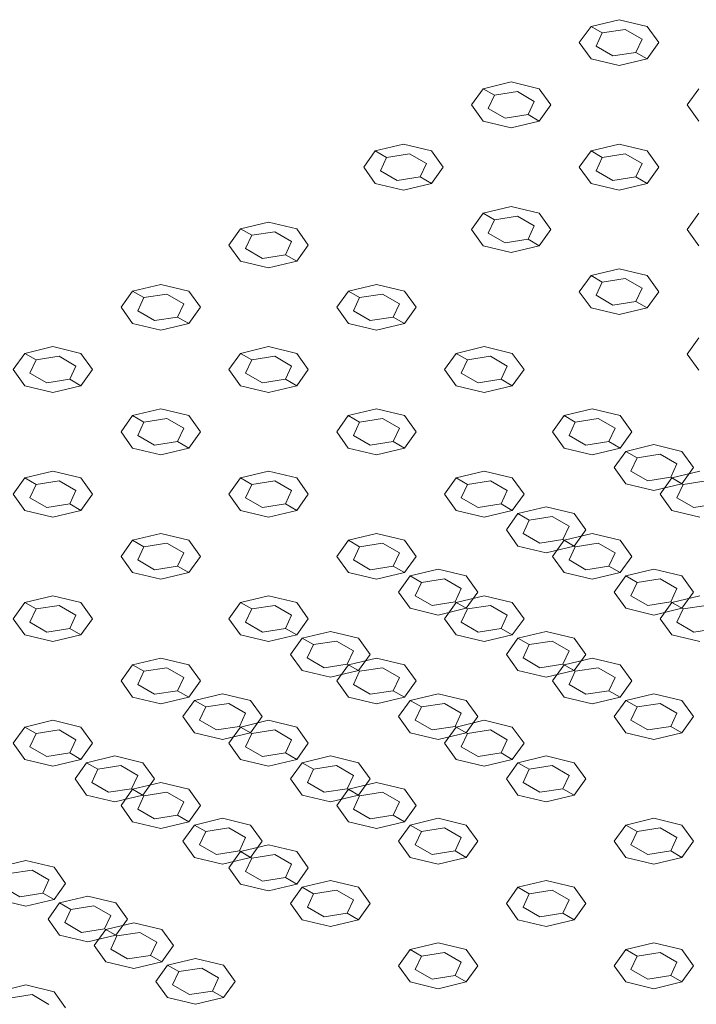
# Model space of a CAD drawing. Header units: millimetres. Extents: x 2 to 902, y -447 to 199.
# Tile 96 of 256: x 54.14 to 55.18, y 37.99 to 39.5. Entities that reach past the tile are written whole.
import ezdxf

# ---------------------------------------------------------------- set-up
doc = ezdxf.new("R2010")
doc.units = ezdxf.units.MM
doc.header["$MEASUREMENT"] = 0
doc.layers.add('IFC-Elemento construtivo genérico-Contorno', color=253, linetype='Continuous', lineweight=5)

msp = doc.modelspace()

# ---------------------------------------------------------------- linework, layer by layer
at = {"layer": 'IFC-Elemento construtivo genérico-Contorno', "color": 7, "lineweight": 5}
for p, q in [((55.019, 39.4937), (55.001, 39.4687)), ((55.019, 39.4937), (55.0623, 39.5041)), ((55.019, 39.4937), (55.0363, 39.4837)), ((55.0623, 39.5041), (55.1056, 39.4937)), ((55.1056, 39.4937), (55.1235, 39.4687)), ((55.0363, 39.4837), (55.0268, 39.4632)), ((55.0363, 39.4837), (55.0718, 39.4892)), ((55.0718, 39.4892), (55.0978, 39.4742)), ((55.001, 39.4687), (55.019, 39.4437)), ((55.0268, 39.4632), (55.0528, 39.4482)), ((55.0978, 39.4742), (55.0883, 39.4537)), ((55.1235, 39.4687), (55.1056, 39.4437)), ((55.0528, 39.4482), (55.0883, 39.4537)), ((55.0883, 39.4537), (55.1056, 39.4437)), ((55.019, 39.4437), (55.0623, 39.4334)), ((55.0623, 39.4334), (55.1056, 39.4437)), ((54.8527, 39.3977), (54.896, 39.4081)), ((54.896, 39.4081), (54.9393, 39.3977)), ((54.8527, 39.3977), (54.8348, 39.3727)), ((54.8527, 39.3977), (54.87, 39.3877)), ((54.87, 39.3877), (54.8605, 39.3672)), ((54.87, 39.3877), (54.9055, 39.3932)), ((54.9055, 39.3932), (54.9315, 39.3782)), ((54.9393, 39.3977), (54.9572, 39.3727)), ((55.1853, 39.3977), (55.1673, 39.3727)), ((54.8348, 39.3727), (54.8527, 39.3477)), ((54.9315, 39.3782), (54.922, 39.3577)), ((54.9572, 39.3727), (54.9393, 39.3477)), ((55.1673, 39.3727), (55.1853, 39.3477)), ((54.8605, 39.3672), (54.8865, 39.3522)), ((54.8865, 39.3522), (54.922, 39.3577)), ((54.922, 39.3577), (54.9393, 39.3477)), ((54.8527, 39.3477), (54.896, 39.3374)), ((54.896, 39.3374), (54.9393, 39.3477)), ((54.6864, 39.3017), (54.7297, 39.3121)), ((54.7297, 39.3121), (54.773, 39.3017)), ((55.019, 39.3017), (55.0623, 39.3121)), ((55.0623, 39.3121), (55.1056, 39.3017)), ((54.6864, 39.3017), (54.6685, 39.2767)), ((54.6864, 39.3017), (54.7037, 39.2917)), ((54.7037, 39.2917), (54.7392, 39.2972)), ((54.7392, 39.2972), (54.7652, 39.2822)), ((54.773, 39.3017), (54.791, 39.2767)), ((55.019, 39.3017), (55.001, 39.2767)), ((55.019, 39.3017), (55.0363, 39.2917)), ((55.0363, 39.2917), (55.0718, 39.2972)), ((55.0718, 39.2972), (55.0978, 39.2822)), ((55.1056, 39.3017), (55.1235, 39.2767)), ((54.7037, 39.2917), (54.6942, 39.2712)), ((54.7652, 39.2822), (54.7557, 39.2617)), ((55.0363, 39.2917), (55.0268, 39.2712)), ((55.0978, 39.2822), (55.0883, 39.2617)), ((54.6685, 39.2767), (54.6864, 39.2517)), ((54.6942, 39.2712), (54.7202, 39.2562)), ((54.791, 39.2767), (54.773, 39.2517)), ((55.001, 39.2767), (55.019, 39.2517)), ((55.0268, 39.2712), (55.0528, 39.2562)), ((55.1235, 39.2767), (55.1056, 39.2517)), ((54.6864, 39.2517), (54.7297, 39.2414)), ((54.7202, 39.2562), (54.7557, 39.2617)), ((54.7297, 39.2414), (54.773, 39.2517)), ((54.7557, 39.2617), (54.773, 39.2517)), ((55.019, 39.2517), (55.0623, 39.2414)), ((55.0528, 39.2562), (55.0883, 39.2617)), ((55.0623, 39.2414), (55.1056, 39.2517)), ((55.0883, 39.2617), (55.1056, 39.2517)), ((54.8527, 39.2057), (54.8348, 39.1807)), ((54.8527, 39.2057), (54.896, 39.2161)), ((54.8527, 39.2057), (54.87, 39.1957)), ((54.896, 39.2161), (54.9393, 39.2057)), ((54.9393, 39.2057), (54.9572, 39.1807)), ((55.1853, 39.2057), (55.1673, 39.1807)), ((54.4786, 39.1817), (54.5219, 39.1921)), ((54.5219, 39.1921), (54.5652, 39.1817)), ((54.87, 39.1957), (54.8605, 39.1752)), ((54.87, 39.1957), (54.9055, 39.2012)), ((54.9055, 39.2012), (54.9315, 39.1862)), ((54.4786, 39.1817), (54.4606, 39.1567)), ((54.4786, 39.1817), (54.4959, 39.1717)), ((54.4959, 39.1717), (54.5314, 39.1772)), ((54.5314, 39.1772), (54.5574, 39.1622)), ((54.5652, 39.1817), (54.5831, 39.1567)), ((54.8348, 39.1807), (54.8527, 39.1557)), ((54.8605, 39.1752), (54.8865, 39.1602)), ((54.9315, 39.1862), (54.922, 39.1657)), ((54.9572, 39.1807), (54.9393, 39.1557)), ((55.1673, 39.1807), (55.1853, 39.1557)), ((54.4959, 39.1717), (54.4864, 39.1512)), ((54.5574, 39.1622), (54.5479, 39.1417)), ((54.8865, 39.1602), (54.922, 39.1657)), ((54.922, 39.1657), (54.9393, 39.1557)), ((54.4606, 39.1567), (54.4786, 39.1317)), ((54.4864, 39.1512), (54.5124, 39.1362)), ((54.5831, 39.1567), (54.5652, 39.1317)), ((54.8527, 39.1557), (54.896, 39.1454)), ((54.896, 39.1454), (54.9393, 39.1557)), ((54.4786, 39.1317), (54.5219, 39.1214)), ((54.5124, 39.1362), (54.5479, 39.1417)), ((54.5219, 39.1214), (54.5652, 39.1317)), ((54.5479, 39.1417), (54.5652, 39.1317)), ((55.019, 39.1097), (55.0623, 39.1201)), ((55.0623, 39.1201), (55.1056, 39.1097)), ((55.019, 39.1097), (55.001, 39.0847)), ((55.019, 39.1097), (55.0363, 39.0997)), ((55.0363, 39.0997), (55.0268, 39.0792)), ((55.0363, 39.0997), (55.0718, 39.1052)), ((55.0718, 39.1052), (55.0978, 39.0902)), ((55.1056, 39.1097), (55.1235, 39.0847)), ((54.3123, 39.0857), (54.2944, 39.0607)), ((54.3123, 39.0857), (54.3556, 39.0961)), ((54.3123, 39.0857), (54.3296, 39.0757)), ((54.3556, 39.0961), (54.3989, 39.0857)), ((54.3989, 39.0857), (54.4168, 39.0607)), ((54.6449, 39.0857), (54.6269, 39.0607)), ((54.6449, 39.0857), (54.6882, 39.0961)), ((54.6449, 39.0857), (54.6622, 39.0757)), ((54.6882, 39.0961), (54.7315, 39.0857)), ((54.7315, 39.0857), (54.7494, 39.0607)), ((55.001, 39.0847), (55.019, 39.0597)), ((55.0978, 39.0902), (55.0883, 39.0697)), ((55.1235, 39.0847), (55.1056, 39.0597)), ((54.3296, 39.0757), (54.3201, 39.0552)), ((54.3296, 39.0757), (54.3651, 39.0812)), ((54.3651, 39.0812), (54.3911, 39.0662)), ((54.6622, 39.0757), (54.6527, 39.0552)), ((54.6622, 39.0757), (54.6977, 39.0812)), ((54.6977, 39.0812), (54.7236, 39.0662)), ((55.0268, 39.0792), (55.0528, 39.0642)), ((55.0528, 39.0642), (55.0883, 39.0697)), ((55.0883, 39.0697), (55.1056, 39.0597)), ((54.2944, 39.0607), (54.3123, 39.0357)), ((54.3201, 39.0552), (54.3461, 39.0402)), ((54.3911, 39.0662), (54.3816, 39.0457)), ((54.4168, 39.0607), (54.3989, 39.0357)), ((54.6269, 39.0607), (54.6449, 39.0357)), ((54.6527, 39.0552), (54.6787, 39.0402)), ((54.7236, 39.0662), (54.7141, 39.0457)), ((54.7494, 39.0607), (54.7315, 39.0357)), ((55.019, 39.0597), (55.0623, 39.0494)), ((55.0623, 39.0494), (55.1056, 39.0597)), ((54.3461, 39.0402), (54.3816, 39.0457)), ((54.3816, 39.0457), (54.3989, 39.0357)), ((54.6787, 39.0402), (54.7141, 39.0457)), ((54.7141, 39.0457), (54.7315, 39.0357)), ((54.3123, 39.0357), (54.3556, 39.0254)), ((54.3556, 39.0254), (54.3989, 39.0357)), ((54.6449, 39.0357), (54.6882, 39.0254)), ((54.6882, 39.0254), (54.7315, 39.0357)), ((55.1853, 39.0137), (55.1673, 38.9887)), ((54.146, 38.9897), (54.1893, 39.0001)), ((54.1893, 39.0001), (54.2326, 38.9897)), ((54.4786, 38.9897), (54.5219, 39.0001)), ((54.5219, 39.0001), (54.5652, 38.9897)), ((54.8111, 38.9897), (54.8544, 39.0001)), ((54.8544, 39.0001), (54.8977, 38.9897)), ((54.146, 38.9897), (54.1281, 38.9647)), ((54.146, 38.9897), (54.1633, 38.9797)), ((54.1633, 38.9797), (54.1538, 38.9592)), ((54.1633, 38.9797), (54.1988, 38.9852)), ((54.1988, 38.9852), (54.2248, 38.9702)), ((54.2326, 38.9897), (54.2506, 38.9647)), ((54.4786, 38.9897), (54.4606, 38.9647)), ((54.4786, 38.9897), (54.4959, 38.9797)), ((54.4959, 38.9797), (54.4864, 38.9592)), ((54.4959, 38.9797), (54.5314, 38.9852)), ((54.5314, 38.9852), (54.5574, 38.9702)), ((54.5652, 38.9897), (54.5831, 38.9647)), ((54.8111, 38.9897), (54.7932, 38.9647)), ((54.8111, 38.9897), (54.8285, 38.9797)), ((54.8285, 38.9797), (54.819, 38.9592)), ((54.8285, 38.9797), (54.8639, 38.9852)), ((54.8639, 38.9852), (54.8899, 38.9702)), ((54.8977, 38.9897), (54.9157, 38.9647)), ((55.1673, 38.9887), (55.1853, 38.9637)), ((54.1281, 38.9647), (54.146, 38.9397)), ((54.2248, 38.9702), (54.2153, 38.9497)), ((54.2506, 38.9647), (54.2326, 38.9397)), ((54.4606, 38.9647), (54.4786, 38.9397)), ((54.5574, 38.9702), (54.5479, 38.9497)), ((54.5831, 38.9647), (54.5652, 38.9397)), ((54.7932, 38.9647), (54.8111, 38.9397)), ((54.8899, 38.9702), (54.8804, 38.9497)), ((54.9157, 38.9647), (54.8977, 38.9397)), ((54.1538, 38.9592), (54.1798, 38.9442)), ((54.1798, 38.9442), (54.2153, 38.9497)), ((54.2153, 38.9497), (54.2326, 38.9397)), ((54.4864, 38.9592), (54.5124, 38.9442)), ((54.5124, 38.9442), (54.5479, 38.9497)), ((54.5479, 38.9497), (54.5652, 38.9397)), ((54.819, 38.9592), (54.8449, 38.9442)), ((54.8449, 38.9442), (54.8804, 38.9497)), ((54.8804, 38.9497), (54.8977, 38.9397)), ((54.146, 38.9397), (54.1893, 38.9294)), ((54.1893, 38.9294), (54.2326, 38.9397)), ((54.4786, 38.9397), (54.5219, 38.9294)), ((54.5219, 38.9294), (54.5652, 38.9397)), ((54.8111, 38.9397), (54.8544, 38.9294)), ((54.8544, 38.9294), (54.8977, 38.9397)), ((54.3123, 38.8937), (54.3556, 38.9041)), ((54.3556, 38.9041), (54.3989, 38.8937)), ((54.6448, 38.8937), (54.6882, 38.9041)), ((54.6882, 38.9041), (54.7315, 38.8937)), ((54.9774, 38.8937), (55.0207, 38.9041)), ((55.0207, 38.9041), (55.064, 38.8937)), ((54.3123, 38.8937), (54.2944, 38.8687)), ((54.3123, 38.8937), (54.3296, 38.8837)), ((54.3296, 38.8837), (54.3651, 38.8892)), ((54.3651, 38.8892), (54.3911, 38.8742)), ((54.3989, 38.8937), (54.4168, 38.8687)), ((54.6448, 38.8937), (54.6269, 38.8687)), ((54.6448, 38.8937), (54.6622, 38.8837)), ((54.6622, 38.8837), (54.6977, 38.8892)), ((54.6977, 38.8892), (54.7237, 38.8742)), ((54.7315, 38.8937), (54.7494, 38.8687)), ((54.9774, 38.8937), (54.9595, 38.8687)), ((54.9774, 38.8937), (54.9947, 38.8837)), ((54.9947, 38.8837), (55.0302, 38.8892)), ((55.0302, 38.8892), (55.0562, 38.8742)), ((55.064, 38.8937), (55.082, 38.8687)), ((54.3296, 38.8837), (54.3201, 38.8632)), ((54.3911, 38.8742), (54.3816, 38.8537)), ((54.6622, 38.8837), (54.6527, 38.8632)), ((54.7237, 38.8742), (54.7141, 38.8537)), ((54.9947, 38.8837), (54.9852, 38.8632)), ((55.0562, 38.8742), (55.0467, 38.8537)), ((54.2944, 38.8687), (54.3123, 38.8437)), ((54.3201, 38.8632), (54.3461, 38.8482)), ((54.4168, 38.8687), (54.3989, 38.8437)), ((54.6269, 38.8687), (54.6448, 38.8437)), ((54.6527, 38.8632), (54.6786, 38.8482)), ((54.7494, 38.8687), (54.7315, 38.8437)), ((54.9595, 38.8687), (54.9774, 38.8437)), ((54.9852, 38.8632), (55.0112, 38.8482)), ((55.082, 38.8687), (55.064, 38.8437)), ((54.3123, 38.8437), (54.3556, 38.8334)), ((54.3461, 38.8482), (54.3816, 38.8537)), ((54.3556, 38.8334), (54.3989, 38.8437)), ((54.3816, 38.8537), (54.3989, 38.8437)), ((54.6448, 38.8437), (54.6882, 38.8334)), ((54.6786, 38.8482), (54.7141, 38.8537)), ((54.6882, 38.8334), (54.7315, 38.8437)), ((54.7141, 38.8537), (54.7315, 38.8437)), ((54.9774, 38.8437), (55.0207, 38.8334)), ((55.0112, 38.8482), (55.0467, 38.8537)), ((55.0207, 38.8334), (55.064, 38.8437)), ((55.0467, 38.8537), (55.064, 38.8437)), ((55.0727, 38.8387), (55.116, 38.8491)), ((55.116, 38.8491), (55.1593, 38.8387)), ((55.0727, 38.8387), (55.0547, 38.8137)), ((55.0727, 38.8387), (55.09, 38.8287)), ((55.09, 38.8287), (55.0805, 38.8082)), ((55.09, 38.8287), (55.1255, 38.8342)), ((55.1255, 38.8342), (55.1515, 38.8192)), ((55.1593, 38.8387), (55.1772, 38.8137)), ((55.0547, 38.8137), (55.0727, 38.7887)), ((55.1515, 38.8192), (55.142, 38.7987)), ((55.1772, 38.8137), (55.1593, 38.7887)), ((54.146, 38.7977), (54.1281, 38.7727)), ((54.146, 38.7977), (54.1893, 38.8081)), ((54.146, 38.7977), (54.1634, 38.7877)), ((54.1893, 38.8081), (54.2326, 38.7977)), ((54.2326, 38.7977), (54.2506, 38.7727)), ((54.4786, 38.7977), (54.4606, 38.7727)), ((54.4786, 38.7977), (54.5219, 38.8081)), ((54.4786, 38.7977), (54.4959, 38.7877)), ((54.5219, 38.8081), (54.5652, 38.7977)), ((54.5652, 38.7977), (54.5831, 38.7727)), ((54.8111, 38.7977), (54.7932, 38.7727)), ((54.8111, 38.7977), (54.8544, 38.8081)), ((54.8111, 38.7977), (54.8284, 38.7877)), ((54.8544, 38.8081), (54.8977, 38.7977)), ((54.8977, 38.7977), (54.9157, 38.7727)), ((55.0805, 38.8082), (55.1065, 38.7932)), ((55.1065, 38.7932), (55.142, 38.7987)), ((55.1437, 38.7977), (55.1258, 38.7727)), ((55.142, 38.7987), (55.1593, 38.7887)), ((55.1437, 38.7977), (55.187, 38.8081)), ((55.1437, 38.7977), (55.161, 38.7877)), ((54.1634, 38.7877), (54.1538, 38.7672)), ((54.1634, 38.7877), (54.1988, 38.7932)), ((54.1988, 38.7932), (54.2248, 38.7782)), ((54.4959, 38.7877), (54.4864, 38.7672)), ((54.4959, 38.7877), (54.5314, 38.7932)), ((54.5314, 38.7932), (54.5574, 38.7782)), ((54.8284, 38.7877), (54.8189, 38.7672)), ((54.8284, 38.7877), (54.864, 38.7932)), ((54.864, 38.7932), (54.8899, 38.7782)), ((55.0727, 38.7887), (55.116, 38.7784)), ((55.116, 38.7784), (55.1593, 38.7887)), ((55.161, 38.7877), (55.1515, 38.7672)), ((55.161, 38.7877), (55.1965, 38.7932)), ((54.1281, 38.7727), (54.146, 38.7477)), ((54.1538, 38.7672), (54.1798, 38.7522)), ((54.2248, 38.7782), (54.2153, 38.7577)), ((54.2506, 38.7727), (54.2326, 38.7477)), ((54.4606, 38.7727), (54.4786, 38.7477)), ((54.4864, 38.7672), (54.5124, 38.7522)), ((54.5574, 38.7782), (54.5479, 38.7577)), ((54.5831, 38.7727), (54.5652, 38.7477)), ((54.7932, 38.7727), (54.8111, 38.7477)), ((54.8189, 38.7672), (54.8449, 38.7522)), ((54.8899, 38.7782), (54.8804, 38.7577)), ((54.9157, 38.7727), (54.8977, 38.7477)), ((55.1258, 38.7727), (55.1437, 38.7477)), ((55.1515, 38.7672), (55.1775, 38.7522)), ((54.1798, 38.7522), (54.2153, 38.7577)), ((54.2153, 38.7577), (54.2326, 38.7477)), ((54.5124, 38.7522), (54.5479, 38.7577)), ((54.5479, 38.7577), (54.5652, 38.7477)), ((54.8449, 38.7522), (54.8804, 38.7577)), ((54.8804, 38.7577), (54.8977, 38.7477)), ((54.9064, 38.7427), (54.9497, 38.7531)), ((54.9497, 38.7531), (54.993, 38.7427)), ((55.1775, 38.7522), (55.213, 38.7577)), ((54.146, 38.7477), (54.1893, 38.7374)), ((54.1893, 38.7374), (54.2326, 38.7477)), ((54.4786, 38.7477), (54.5219, 38.7374)), ((54.5219, 38.7374), (54.5652, 38.7477)), ((54.8111, 38.7477), (54.8544, 38.7374)), ((54.8544, 38.7374), (54.8977, 38.7477)), ((54.9064, 38.7427), (54.8885, 38.7177)), ((54.9064, 38.7427), (54.9237, 38.7327)), ((54.9237, 38.7327), (54.9592, 38.7382)), ((54.9592, 38.7382), (54.9852, 38.7232)), ((54.993, 38.7427), (55.0109, 38.7177)), ((55.1437, 38.7477), (55.187, 38.7374)), ((54.9237, 38.7327), (54.9142, 38.7122)), ((54.9852, 38.7232), (54.9757, 38.7027)), ((54.3123, 38.7017), (54.3556, 38.7121)), ((54.3556, 38.7121), (54.3989, 38.7017)), ((54.6449, 38.7017), (54.6882, 38.7121)), ((54.6882, 38.7121), (54.7315, 38.7017)), ((54.8885, 38.7177), (54.9064, 38.6927)), ((54.9142, 38.7122), (54.9402, 38.6972)), ((54.9774, 38.7017), (55.0207, 38.7121)), ((55.0109, 38.7177), (54.993, 38.6927)), ((55.0207, 38.7121), (55.064, 38.7017)), ((54.3123, 38.7017), (54.2944, 38.6767)), ((54.3123, 38.7017), (54.3296, 38.6917)), ((54.3296, 38.6917), (54.3201, 38.6712)), ((54.3296, 38.6917), (54.3651, 38.6972)), ((54.3651, 38.6972), (54.3911, 38.6822)), ((54.3989, 38.7017), (54.4168, 38.6767)), ((54.6449, 38.7017), (54.6269, 38.6767)), ((54.6449, 38.7017), (54.6622, 38.6917)), ((54.6622, 38.6917), (54.6527, 38.6712)), ((54.6622, 38.6917), (54.6977, 38.6972)), ((54.6977, 38.6972), (54.7236, 38.6822)), ((54.7315, 38.7017), (54.7494, 38.6767)), ((54.9064, 38.6927), (54.9497, 38.6824)), ((54.9402, 38.6972), (54.9757, 38.7027)), ((54.9497, 38.6824), (54.993, 38.6927)), ((54.9774, 38.7017), (54.9595, 38.6767)), ((54.9757, 38.7027), (54.993, 38.6927)), ((54.9774, 38.7017), (54.9947, 38.6917)), ((54.9947, 38.6917), (54.9852, 38.6712)), ((54.9947, 38.6917), (55.0302, 38.6972)), ((55.0302, 38.6972), (55.0562, 38.6822)), ((55.064, 38.7017), (55.082, 38.6767)), ((54.2944, 38.6767), (54.3123, 38.6517)), ((54.3911, 38.6822), (54.3816, 38.6617)), ((54.4168, 38.6767), (54.3989, 38.6517)), ((54.6269, 38.6767), (54.6449, 38.6517)), ((54.7236, 38.6822), (54.7141, 38.6617)), ((54.7494, 38.6767), (54.7315, 38.6517)), ((54.9595, 38.6767), (54.9774, 38.6517)), ((55.0562, 38.6822), (55.0467, 38.6617)), ((55.082, 38.6767), (55.064, 38.6517)), ((54.3201, 38.6712), (54.3461, 38.6562)), ((54.3461, 38.6562), (54.3816, 38.6617)), ((54.3816, 38.6617), (54.3989, 38.6517)), ((54.6527, 38.6712), (54.6787, 38.6562)), ((54.6787, 38.6562), (54.7141, 38.6617)), ((54.7141, 38.6617), (54.7315, 38.6517)), ((54.9852, 38.6712), (55.0112, 38.6562)), ((55.0112, 38.6562), (55.0467, 38.6617)), ((55.0467, 38.6617), (55.064, 38.6517)), ((54.3123, 38.6517), (54.3556, 38.6414)), ((54.3556, 38.6414), (54.3989, 38.6517)), ((54.6449, 38.6517), (54.6882, 38.6414)), ((54.6882, 38.6414), (54.7315, 38.6517)), ((54.7401, 38.6467), (54.7222, 38.6217)), ((54.7401, 38.6467), (54.7834, 38.6571)), ((54.7401, 38.6467), (54.7574, 38.6367)), ((54.7834, 38.6571), (54.8267, 38.6467)), ((54.8267, 38.6467), (54.8447, 38.6217)), ((54.9774, 38.6517), (55.0207, 38.6414)), ((55.0207, 38.6414), (55.064, 38.6517)), ((55.0727, 38.6467), (55.0547, 38.6217)), ((55.0727, 38.6467), (55.116, 38.6571)), ((55.0727, 38.6467), (55.09, 38.6367)), ((55.116, 38.6571), (55.1593, 38.6467)), ((55.1593, 38.6467), (55.1772, 38.6217)), ((54.7574, 38.6367), (54.7479, 38.6162)), ((54.7574, 38.6367), (54.7929, 38.6422)), ((54.7929, 38.6422), (54.8189, 38.6272)), ((55.09, 38.6367), (55.0805, 38.6162)), ((55.09, 38.6367), (55.1255, 38.6422)), ((55.1255, 38.6422), (55.1515, 38.6272)), ((54.146, 38.6057), (54.1893, 38.6161)), ((54.1893, 38.6161), (54.2326, 38.6057)), ((54.4786, 38.6057), (54.5219, 38.6161)), ((54.5219, 38.6161), (54.5652, 38.6057)), ((54.7222, 38.6217), (54.7401, 38.5967)), ((54.7479, 38.6162), (54.7739, 38.6012)), ((54.8189, 38.6272), (54.8094, 38.6067)), ((54.8111, 38.6057), (54.8544, 38.6161)), ((54.8447, 38.6217), (54.8267, 38.5967)), ((54.8544, 38.6161), (54.8977, 38.6057)), ((55.0547, 38.6217), (55.0727, 38.5967)), ((55.0805, 38.6162), (55.1065, 38.6012)), ((55.1515, 38.6272), (55.1419, 38.6067)), ((55.1437, 38.6057), (55.187, 38.6161)), ((55.1772, 38.6217), (55.1593, 38.5967)), ((54.146, 38.6057), (54.1281, 38.5807)), ((54.146, 38.6057), (54.1633, 38.5957)), ((54.1633, 38.5957), (54.1988, 38.6012)), ((54.1988, 38.6012), (54.2248, 38.5862)), ((54.2326, 38.6057), (54.2506, 38.5807)), ((54.4786, 38.6057), (54.4606, 38.5807)), ((54.4786, 38.6057), (54.4959, 38.5957)), ((54.4959, 38.5957), (54.5314, 38.6012)), ((54.5314, 38.6012), (54.5574, 38.5862)), ((54.5652, 38.6057), (54.5831, 38.5807)), ((54.7739, 38.6012), (54.8094, 38.6067)), ((54.8111, 38.6057), (54.7932, 38.5807)), ((54.8094, 38.6067), (54.8267, 38.5967)), ((54.8111, 38.6057), (54.8285, 38.5957)), ((54.8285, 38.5957), (54.8639, 38.6012)), ((54.8639, 38.6012), (54.8899, 38.5862)), ((54.8977, 38.6057), (54.9157, 38.5807)), ((55.1065, 38.6012), (55.1419, 38.6067)), ((55.1437, 38.6057), (55.1257, 38.5807)), ((55.1419, 38.6067), (55.1593, 38.5967)), ((55.1437, 38.6057), (55.161, 38.5957)), ((55.161, 38.5957), (55.1965, 38.6012)), ((54.1633, 38.5957), (54.1538, 38.5752)), ((54.2248, 38.5862), (54.2153, 38.5657)), ((54.4959, 38.5957), (54.4864, 38.5752)), ((54.5574, 38.5862), (54.5479, 38.5657)), ((54.7401, 38.5967), (54.7834, 38.5864)), ((54.7834, 38.5864), (54.8267, 38.5967)), ((54.8285, 38.5957), (54.8189, 38.5752)), ((54.8899, 38.5862), (54.8804, 38.5657)), ((55.0727, 38.5967), (55.116, 38.5864)), ((55.116, 38.5864), (55.1593, 38.5967)), ((55.161, 38.5957), (55.1515, 38.5752)), ((54.1281, 38.5807), (54.146, 38.5557)), ((54.1538, 38.5752), (54.1798, 38.5602)), ((54.2506, 38.5807), (54.2326, 38.5557)), ((54.4606, 38.5807), (54.4786, 38.5557)), ((54.4864, 38.5752), (54.5124, 38.5602)), ((54.5831, 38.5807), (54.5652, 38.5557)), ((54.7932, 38.5807), (54.8111, 38.5557)), ((54.8189, 38.5752), (54.8449, 38.5602)), ((54.9157, 38.5807), (54.8977, 38.5557)), ((55.1257, 38.5807), (55.1437, 38.5557)), ((55.1515, 38.5752), (55.1775, 38.5602)), ((54.146, 38.5557), (54.1893, 38.5454)), ((54.1798, 38.5602), (54.2153, 38.5657)), ((54.1893, 38.5454), (54.2326, 38.5557)), ((54.2153, 38.5657), (54.2326, 38.5557)), ((54.4786, 38.5557), (54.5219, 38.5454)), ((54.5124, 38.5602), (54.5479, 38.5657)), ((54.5219, 38.5454), (54.5652, 38.5557)), ((54.5479, 38.5657), (54.5652, 38.5557)), ((54.5738, 38.5507), (54.6171, 38.5611)), ((54.6171, 38.5611), (54.6605, 38.5507)), ((54.8111, 38.5557), (54.8544, 38.5454)), ((54.8449, 38.5602), (54.8804, 38.5657)), ((54.8544, 38.5454), (54.8977, 38.5557)), ((54.8804, 38.5657), (54.8977, 38.5557)), ((54.9064, 38.5507), (54.9497, 38.5611)), ((54.9497, 38.5611), (54.993, 38.5507)), ((55.1437, 38.5557), (55.187, 38.5454)), ((55.1775, 38.5602), (55.213, 38.5657)), ((54.5738, 38.5507), (54.5559, 38.5257)), ((54.5738, 38.5507), (54.5912, 38.5407)), ((54.5912, 38.5407), (54.5816, 38.5202)), ((54.5912, 38.5407), (54.6267, 38.5462)), ((54.6267, 38.5462), (54.6526, 38.5312)), ((54.6605, 38.5507), (54.6784, 38.5257)), ((54.9064, 38.5507), (54.8885, 38.5257)), ((54.9064, 38.5507), (54.9237, 38.5407)), ((54.9237, 38.5407), (54.9142, 38.5202)), ((54.9237, 38.5407), (54.9592, 38.5462)), ((54.9592, 38.5462), (54.9852, 38.5312)), ((54.993, 38.5507), (55.0109, 38.5257)), ((54.5559, 38.5257), (54.5738, 38.5007)), ((54.6526, 38.5312), (54.6431, 38.5107)), ((54.6784, 38.5257), (54.6605, 38.5007)), ((54.8885, 38.5257), (54.9064, 38.5007)), ((54.9852, 38.5312), (54.9757, 38.5107)), ((55.0109, 38.5257), (54.993, 38.5007)), ((54.3123, 38.5097), (54.2944, 38.4847)), ((54.3123, 38.5097), (54.3556, 38.5201)), ((54.3123, 38.5097), (54.3296, 38.4997)), ((54.3556, 38.5201), (54.3989, 38.5097)), ((54.3989, 38.5097), (54.4168, 38.4847)), ((54.5816, 38.5202), (54.6076, 38.5052)), ((54.6076, 38.5052), (54.6431, 38.5107)), ((54.6449, 38.5097), (54.6269, 38.4847)), ((54.6431, 38.5107), (54.6605, 38.5007)), ((54.6449, 38.5097), (54.6882, 38.5201)), ((54.6449, 38.5097), (54.6622, 38.4997)), ((54.6882, 38.5201), (54.7315, 38.5097)), ((54.7315, 38.5097), (54.7494, 38.4847)), ((54.9142, 38.5202), (54.9402, 38.5052)), ((54.9402, 38.5052), (54.9757, 38.5107)), ((54.9774, 38.5097), (54.9595, 38.4847)), ((54.9757, 38.5107), (54.993, 38.5007)), ((54.9774, 38.5097), (55.0207, 38.5201)), ((54.9774, 38.5097), (54.9947, 38.4997)), ((55.0207, 38.5201), (55.064, 38.5097)), ((55.064, 38.5097), (55.0819, 38.4847)), ((54.3296, 38.4997), (54.3201, 38.4792)), ((54.3296, 38.4997), (54.3651, 38.5052)), ((54.3651, 38.5052), (54.3911, 38.4902)), ((54.5738, 38.5007), (54.6171, 38.4904)), ((54.6171, 38.4904), (54.6605, 38.5007)), ((54.6622, 38.4997), (54.6527, 38.4792)), ((54.6622, 38.4997), (54.6977, 38.5052)), ((54.6977, 38.5052), (54.7236, 38.4902)), ((54.9064, 38.5007), (54.9497, 38.4904)), ((54.9497, 38.4904), (54.993, 38.5007)), ((54.9947, 38.4997), (54.9852, 38.4792)), ((54.9947, 38.4997), (55.0302, 38.5052)), ((55.0302, 38.5052), (55.0562, 38.4902)), ((54.2944, 38.4847), (54.3123, 38.4597)), ((54.3201, 38.4792), (54.3461, 38.4642)), ((54.3911, 38.4902), (54.3816, 38.4697)), ((54.4168, 38.4847), (54.3989, 38.4597)), ((54.6269, 38.4847), (54.6449, 38.4597)), ((54.6527, 38.4792), (54.6786, 38.4642)), ((54.7236, 38.4902), (54.7141, 38.4697)), ((54.7494, 38.4847), (54.7315, 38.4597)), ((54.9595, 38.4847), (54.9774, 38.4597)), ((54.9852, 38.4792), (55.0112, 38.4642)), ((55.0562, 38.4902), (55.0467, 38.4697)), ((55.0819, 38.4847), (55.064, 38.4597)), ((54.3461, 38.4642), (54.3816, 38.4697)), ((54.3816, 38.4697), (54.3989, 38.4597)), ((54.4076, 38.4547), (54.4509, 38.4651)), ((54.4509, 38.4651), (54.4942, 38.4547)), ((54.6786, 38.4642), (54.7141, 38.4697)), ((54.7141, 38.4697), (54.7315, 38.4597)), ((54.7401, 38.4547), (54.7834, 38.4651)), ((54.7834, 38.4651), (54.8267, 38.4547)), ((55.0112, 38.4642), (55.0467, 38.4697)), ((55.0467, 38.4697), (55.064, 38.4597)), ((55.0727, 38.4547), (55.116, 38.4651)), ((55.116, 38.4651), (55.1593, 38.4547)), ((54.3123, 38.4597), (54.3556, 38.4494)), ((54.3556, 38.4494), (54.3989, 38.4597)), ((54.4076, 38.4547), (54.3896, 38.4297)), ((54.4076, 38.4547), (54.4249, 38.4447)), ((54.4249, 38.4447), (54.4604, 38.4502)), ((54.4604, 38.4502), (54.4864, 38.4352)), ((54.4942, 38.4547), (54.5121, 38.4297)), ((54.6449, 38.4597), (54.6882, 38.4494)), ((54.6882, 38.4494), (54.7315, 38.4597)), ((54.7401, 38.4547), (54.7222, 38.4297)), ((54.7401, 38.4547), (54.7574, 38.4447)), ((54.7574, 38.4447), (54.7929, 38.4502)), ((54.7929, 38.4502), (54.8189, 38.4352)), ((54.8267, 38.4547), (54.8447, 38.4297)), ((54.9774, 38.4597), (55.0207, 38.4494)), ((55.0207, 38.4494), (55.064, 38.4597)), ((55.0727, 38.4547), (55.0547, 38.4297)), ((55.0727, 38.4547), (55.09, 38.4447)), ((55.09, 38.4447), (55.1255, 38.4502)), ((55.1255, 38.4502), (55.1515, 38.4352)), ((55.1593, 38.4547), (55.1772, 38.4297)), ((54.4249, 38.4447), (54.4154, 38.4242)), ((54.4864, 38.4352), (54.4768, 38.4147)), ((54.7574, 38.4447), (54.7479, 38.4242)), ((54.8189, 38.4352), (54.8094, 38.4147)), ((55.09, 38.4447), (55.0805, 38.4242)), ((55.1515, 38.4352), (55.142, 38.4147)), ((54.146, 38.4137), (54.1893, 38.4241)), ((54.1893, 38.4241), (54.2326, 38.4137)), ((54.3896, 38.4297), (54.4076, 38.4047)), ((54.4154, 38.4242), (54.4414, 38.4092)), ((54.4786, 38.4137), (54.5219, 38.4241)), ((54.5121, 38.4297), (54.4942, 38.4047)), ((54.5219, 38.4241), (54.5652, 38.4137)), ((54.7222, 38.4297), (54.7401, 38.4047)), ((54.7479, 38.4242), (54.7739, 38.4092)), ((54.8111, 38.4137), (54.8544, 38.4241)), ((54.8447, 38.4297), (54.8267, 38.4047)), ((54.8544, 38.4241), (54.8977, 38.4137)), ((55.0547, 38.4297), (55.0727, 38.4047)), ((55.0805, 38.4242), (55.1065, 38.4092)), ((55.1772, 38.4297), (55.1593, 38.4047)), ((54.146, 38.4137), (54.1281, 38.3887)), ((54.146, 38.4137), (54.1634, 38.4037)), ((54.1634, 38.4037), (54.1538, 38.3832)), ((54.1634, 38.4037), (54.1988, 38.4092)), ((54.1988, 38.4092), (54.2248, 38.3942)), ((54.2326, 38.4137), (54.2506, 38.3887)), ((54.4076, 38.4047), (54.4509, 38.3944)), ((54.4414, 38.4092), (54.4768, 38.4147)), ((54.4509, 38.3944), (54.4942, 38.4047)), ((54.4786, 38.4137), (54.4606, 38.3887)), ((54.4768, 38.4147), (54.4942, 38.4047)), ((54.4786, 38.4137), (54.4959, 38.4037)), ((54.4959, 38.4037), (54.4864, 38.3832)), ((54.4959, 38.4037), (54.5314, 38.4092)), ((54.5314, 38.4092), (54.5574, 38.3942)), ((54.5652, 38.4137), (54.5831, 38.3887)), ((54.7401, 38.4047), (54.7834, 38.3944)), ((54.7739, 38.4092), (54.8094, 38.4147)), ((54.7834, 38.3944), (54.8267, 38.4047)), ((54.8111, 38.4137), (54.7932, 38.3887)), ((54.8094, 38.4147), (54.8267, 38.4047)), ((54.8111, 38.4137), (54.8285, 38.4037)), ((54.8285, 38.4037), (54.8189, 38.3832)), ((54.8285, 38.4037), (54.8639, 38.4092)), ((54.8639, 38.4092), (54.8899, 38.3942)), ((54.8977, 38.4137), (54.9157, 38.3887)), ((55.0727, 38.4047), (55.116, 38.3944)), ((55.1065, 38.4092), (55.142, 38.4147)), ((55.116, 38.3944), (55.1593, 38.4047)), ((55.142, 38.4147), (55.1593, 38.4047)), ((54.1281, 38.3887), (54.146, 38.3637)), ((54.2248, 38.3942), (54.2153, 38.3737)), ((54.2506, 38.3887), (54.2326, 38.3637)), ((54.4606, 38.3887), (54.4786, 38.3637)), ((54.5574, 38.3942), (54.5479, 38.3737)), ((54.5831, 38.3887), (54.5652, 38.3637)), ((54.7932, 38.3887), (54.8111, 38.3637)), ((54.8899, 38.3942), (54.8804, 38.3737)), ((54.9157, 38.3887), (54.8977, 38.3637)), ((54.1538, 38.3832), (54.1798, 38.3682)), ((54.1798, 38.3682), (54.2153, 38.3737)), ((54.2153, 38.3737), (54.2326, 38.3637)), ((54.4864, 38.3832), (54.5124, 38.3682)), ((54.5124, 38.3682), (54.5479, 38.3737)), ((54.5479, 38.3737), (54.5652, 38.3637)), ((54.8189, 38.3832), (54.8449, 38.3682)), ((54.8449, 38.3682), (54.8804, 38.3737)), ((54.8804, 38.3737), (54.8977, 38.3637)), ((54.146, 38.3637), (54.1893, 38.3534)), ((54.1893, 38.3534), (54.2326, 38.3637)), ((54.2413, 38.3587), (54.2234, 38.3337)), ((54.2413, 38.3587), (54.2846, 38.3691)), ((54.2413, 38.3587), (54.2586, 38.3487)), ((54.2846, 38.3691), (54.3279, 38.3587)), ((54.3279, 38.3587), (54.3458, 38.3337)), ((54.4786, 38.3637), (54.5219, 38.3534)), ((54.5219, 38.3534), (54.5652, 38.3637)), ((54.5738, 38.3587), (54.5559, 38.3337)), ((54.5738, 38.3587), (54.6171, 38.3691)), ((54.5738, 38.3587), (54.5912, 38.3487)), ((54.6171, 38.3691), (54.6604, 38.3587)), ((54.6604, 38.3587), (54.6784, 38.3337)), ((54.8111, 38.3637), (54.8544, 38.3534)), ((54.8544, 38.3534), (54.8977, 38.3637)), ((54.9064, 38.3587), (54.8885, 38.3337)), ((54.9064, 38.3587), (54.9497, 38.3691)), ((54.9064, 38.3587), (54.9237, 38.3487)), ((54.9497, 38.3691), (54.993, 38.3587)), ((54.993, 38.3587), (55.0109, 38.3337)), ((54.2586, 38.3487), (54.2491, 38.3282)), ((54.2586, 38.3487), (54.2941, 38.3542)), ((54.2941, 38.3542), (54.3201, 38.3392)), ((54.5912, 38.3487), (54.5817, 38.3282)), ((54.5912, 38.3487), (54.6266, 38.3542)), ((54.6266, 38.3542), (54.6526, 38.3392)), ((54.9237, 38.3487), (54.9142, 38.3282)), ((54.9237, 38.3487), (54.9592, 38.3542)), ((54.9592, 38.3542), (54.9852, 38.3392)), ((54.2234, 38.3337), (54.2413, 38.3087)), ((54.2491, 38.3282), (54.2751, 38.3132)), ((54.3201, 38.3392), (54.3106, 38.3187)), ((54.3123, 38.3177), (54.3556, 38.3281)), ((54.3458, 38.3337), (54.3279, 38.3087)), ((54.3556, 38.3281), (54.3989, 38.3177)), ((54.5559, 38.3337), (54.5738, 38.3087)), ((54.5817, 38.3282), (54.6076, 38.3132)), ((54.6526, 38.3392), (54.6431, 38.3187)), ((54.6449, 38.3177), (54.6882, 38.3281)), ((54.6784, 38.3337), (54.6604, 38.3087)), ((54.6882, 38.3281), (54.7315, 38.3177)), ((54.8885, 38.3337), (54.9064, 38.3087)), ((54.9142, 38.3282), (54.9402, 38.3132)), ((54.9852, 38.3392), (54.9757, 38.3187)), ((55.0109, 38.3337), (54.993, 38.3087)), ((54.2751, 38.3132), (54.3106, 38.3187)), ((54.3123, 38.3177), (54.2944, 38.2927)), ((54.3106, 38.3187), (54.3279, 38.3087)), ((54.3123, 38.3177), (54.3296, 38.3077)), ((54.3296, 38.3077), (54.3651, 38.3132)), ((54.3651, 38.3132), (54.3911, 38.2982)), ((54.3989, 38.3177), (54.4168, 38.2927)), ((54.6076, 38.3132), (54.6431, 38.3187)), ((54.6449, 38.3177), (54.6269, 38.2927)), ((54.6431, 38.3187), (54.6604, 38.3087)), ((54.6449, 38.3177), (54.6622, 38.3077)), ((54.6622, 38.3077), (54.6977, 38.3132)), ((54.6977, 38.3132), (54.7236, 38.2982)), ((54.7315, 38.3177), (54.7494, 38.2927)), ((54.9402, 38.3132), (54.9757, 38.3187)), ((54.9757, 38.3187), (54.993, 38.3087)), ((54.2413, 38.3087), (54.2846, 38.2984)), ((54.2846, 38.2984), (54.3279, 38.3087)), ((54.3296, 38.3077), (54.3201, 38.2872)), ((54.3911, 38.2982), (54.3816, 38.2777)), ((54.5738, 38.3087), (54.6171, 38.2984)), ((54.6171, 38.2984), (54.6604, 38.3087)), ((54.6622, 38.3077), (54.6527, 38.2872)), ((54.7236, 38.2982), (54.7141, 38.2777)), ((54.9064, 38.3087), (54.9497, 38.2984)), ((54.9497, 38.2984), (54.993, 38.3087)), ((54.2944, 38.2927), (54.3123, 38.2677)), ((54.3201, 38.2872), (54.3461, 38.2722)), ((54.4168, 38.2927), (54.3989, 38.2677)), ((54.6269, 38.2927), (54.6449, 38.2677)), ((54.6527, 38.2872), (54.6786, 38.2722)), ((54.7494, 38.2927), (54.7315, 38.2677)), ((54.3123, 38.2677), (54.3556, 38.2574)), ((54.3461, 38.2722), (54.3816, 38.2777)), ((54.3556, 38.2574), (54.3989, 38.2677)), ((54.3816, 38.2777), (54.3989, 38.2677)), ((54.4076, 38.2627), (54.4509, 38.2731)), ((54.4509, 38.2731), (54.4942, 38.2627)), ((54.6449, 38.2677), (54.6882, 38.2574)), ((54.6786, 38.2722), (54.7141, 38.2777)), ((54.6882, 38.2574), (54.7315, 38.2677)), ((54.7141, 38.2777), (54.7315, 38.2677)), ((54.7401, 38.2627), (54.7834, 38.2731)), ((54.7834, 38.2731), (54.8267, 38.2627)), ((55.0727, 38.2627), (55.116, 38.2731)), ((55.116, 38.2731), (55.1593, 38.2627)), ((54.4076, 38.2627), (54.3896, 38.2377)), ((54.4076, 38.2627), (54.4249, 38.2527)), ((54.4249, 38.2527), (54.4154, 38.2322)), ((54.4249, 38.2527), (54.4604, 38.2582)), ((54.4604, 38.2582), (54.4864, 38.2432)), ((54.4942, 38.2627), (54.5121, 38.2377)), ((54.7401, 38.2627), (54.7222, 38.2377)), ((54.7401, 38.2627), (54.7574, 38.2527)), ((54.7574, 38.2527), (54.7479, 38.2322)), ((54.7574, 38.2527), (54.7929, 38.2582)), ((54.7929, 38.2582), (54.8189, 38.2432)), ((54.8267, 38.2627), (54.8447, 38.2377)), ((55.0727, 38.2627), (55.0547, 38.2377)), ((55.0727, 38.2627), (55.09, 38.2527)), ((55.09, 38.2527), (55.0805, 38.2322)), ((55.09, 38.2527), (55.1255, 38.2582)), ((55.1255, 38.2582), (55.1515, 38.2432)), ((55.1593, 38.2627), (55.1772, 38.2377)), ((54.3896, 38.2377), (54.4076, 38.2127)), ((54.4864, 38.2432), (54.4768, 38.2227)), ((54.5121, 38.2377), (54.4942, 38.2127)), ((54.7222, 38.2377), (54.7401, 38.2127)), ((54.8189, 38.2432), (54.8094, 38.2227)), ((54.8447, 38.2377), (54.8267, 38.2127)), ((55.0547, 38.2377), (55.0727, 38.2127)), ((55.1515, 38.2432), (55.142, 38.2227)), ((55.1772, 38.2377), (55.1593, 38.2127)), ((54.4154, 38.2322), (54.4414, 38.2172)), ((54.4414, 38.2172), (54.4768, 38.2227)), ((54.4786, 38.2217), (54.4606, 38.1967)), ((54.4768, 38.2227), (54.4942, 38.2127)), ((54.4786, 38.2217), (54.5219, 38.2321)), ((54.4786, 38.2217), (54.4959, 38.2117)), ((54.5219, 38.2321), (54.5652, 38.2217)), ((54.5652, 38.2217), (54.5831, 38.1967)), ((54.7479, 38.2322), (54.7739, 38.2172)), ((54.7739, 38.2172), (54.8094, 38.2227)), ((54.8094, 38.2227), (54.8267, 38.2127)), ((55.0805, 38.2322), (55.1065, 38.2172)), ((55.1065, 38.2172), (55.142, 38.2227)), ((55.142, 38.2227), (55.1593, 38.2127)), ((54.1045, 38.1977), (54.1478, 38.2081)), ((54.1478, 38.2081), (54.1911, 38.1977)), ((54.4076, 38.2127), (54.4509, 38.2024)), ((54.4509, 38.2024), (54.4942, 38.2127)), ((54.4959, 38.2117), (54.4864, 38.1912)), ((54.4959, 38.2117), (54.5314, 38.2172)), ((54.5314, 38.2172), (54.5574, 38.2022)), ((54.7401, 38.2127), (54.7834, 38.2024)), ((54.7834, 38.2024), (54.8267, 38.2127)), ((55.0727, 38.2127), (55.116, 38.2024)), ((55.116, 38.2024), (55.1593, 38.2127)), ((54.1218, 38.1877), (54.1573, 38.1932)), ((54.1573, 38.1932), (54.1832, 38.1782)), ((54.1911, 38.1977), (54.209, 38.1727)), ((54.4606, 38.1967), (54.4786, 38.1717)), ((54.4864, 38.1912), (54.5124, 38.1762)), ((54.5574, 38.2022), (54.5479, 38.1817)), ((54.5831, 38.1967), (54.5652, 38.1717)), ((54.1832, 38.1782), (54.1737, 38.1577)), ((54.209, 38.1727), (54.1911, 38.1477)), ((54.5124, 38.1762), (54.5479, 38.1817)), ((54.5479, 38.1817), (54.5652, 38.1717)), ((54.5738, 38.1667), (54.6171, 38.1771)), ((54.6171, 38.1771), (54.6604, 38.1667)), ((54.9064, 38.1667), (54.9497, 38.1771)), ((54.9497, 38.1771), (54.993, 38.1667)), ((54.1123, 38.1672), (54.1383, 38.1522)), ((54.1383, 38.1522), (54.1737, 38.1577)), ((54.1737, 38.1577), (54.1911, 38.1477)), ((54.4786, 38.1717), (54.5219, 38.1614)), ((54.5219, 38.1614), (54.5652, 38.1717)), ((54.5738, 38.1667), (54.5559, 38.1417)), ((54.5738, 38.1667), (54.5912, 38.1567)), ((54.5912, 38.1567), (54.6267, 38.1622)), ((54.6267, 38.1622), (54.6526, 38.1472)), ((54.6604, 38.1667), (54.6784, 38.1417)), ((54.9064, 38.1667), (54.8885, 38.1417)), ((54.9064, 38.1667), (54.9237, 38.1567)), ((54.9237, 38.1567), (54.9592, 38.1622)), ((54.9592, 38.1622), (54.9852, 38.1472)), ((54.993, 38.1667), (55.0109, 38.1417)), ((54.1045, 38.1477), (54.1478, 38.1374)), ((54.1478, 38.1374), (54.1911, 38.1477)), ((54.1997, 38.1427), (54.1818, 38.1177)), ((54.1997, 38.1427), (54.243, 38.1531)), ((54.1997, 38.1427), (54.217, 38.1327)), ((54.243, 38.1531), (54.2863, 38.1427)), ((54.2863, 38.1427), (54.3043, 38.1177)), ((54.5912, 38.1567), (54.5817, 38.1362)), ((54.6526, 38.1472), (54.6431, 38.1267)), ((54.9237, 38.1567), (54.9142, 38.1362)), ((54.9852, 38.1472), (54.9757, 38.1267)), ((54.217, 38.1327), (54.2075, 38.1122)), ((54.217, 38.1327), (54.2525, 38.1382)), ((54.2525, 38.1382), (54.2785, 38.1232)), ((54.5559, 38.1417), (54.5738, 38.1167)), ((54.5817, 38.1362), (54.6076, 38.1212)), ((54.6784, 38.1417), (54.6604, 38.1167)), ((54.8885, 38.1417), (54.9064, 38.1167)), ((54.9142, 38.1362), (54.9402, 38.1212)), ((55.0109, 38.1417), (54.993, 38.1167)), ((54.1818, 38.1177), (54.1997, 38.0927)), ((54.2075, 38.1122), (54.2335, 38.0972)), ((54.2785, 38.1232), (54.269, 38.1027)), ((54.2707, 38.1017), (54.314, 38.1121)), ((54.3043, 38.1177), (54.2863, 38.0927)), ((54.314, 38.1121), (54.3573, 38.1017)), ((54.5738, 38.1167), (54.6172, 38.1064)), ((54.6076, 38.1212), (54.6431, 38.1267)), ((54.6172, 38.1064), (54.6604, 38.1167)), ((54.6431, 38.1267), (54.6604, 38.1167)), ((54.9064, 38.1167), (54.9497, 38.1064)), ((54.9402, 38.1212), (54.9757, 38.1267)), ((54.9497, 38.1064), (54.993, 38.1167)), ((54.9757, 38.1267), (54.993, 38.1167)), ((54.2335, 38.0972), (54.269, 38.1027)), ((54.2707, 38.1017), (54.2528, 38.0767)), ((54.269, 38.1027), (54.2863, 38.0927)), ((54.2707, 38.1017), (54.2881, 38.0917)), ((54.2881, 38.0917), (54.3235, 38.0972)), ((54.3235, 38.0972), (54.3495, 38.0822)), ((54.3573, 38.1017), (54.3753, 38.0767)), ((54.1997, 38.0927), (54.243, 38.0824)), ((54.243, 38.0824), (54.2863, 38.0927)), ((54.2881, 38.0917), (54.2786, 38.0712)), ((54.3495, 38.0822), (54.34, 38.0617)), ((54.2528, 38.0767), (54.2707, 38.0517)), ((54.2786, 38.0712), (54.3045, 38.0562)), ((54.3753, 38.0767), (54.3573, 38.0517)), ((54.7401, 38.0707), (54.7222, 38.0457)), ((54.7401, 38.0707), (54.7834, 38.0811)), ((54.7401, 38.0707), (54.7574, 38.0607)), ((54.7574, 38.0607), (54.7929, 38.0662)), ((54.7834, 38.0811), (54.8267, 38.0707)), ((54.7929, 38.0662), (54.8189, 38.0512)), ((54.8267, 38.0707), (54.8447, 38.0457)), ((55.0727, 38.0707), (55.0547, 38.0457)), ((55.0727, 38.0707), (55.116, 38.0811)), ((55.0727, 38.0707), (55.09, 38.0607)), ((55.09, 38.0607), (55.1255, 38.0662)), ((55.116, 38.0811), (55.1593, 38.0707)), ((55.1255, 38.0662), (55.1515, 38.0512)), ((55.1593, 38.0707), (55.1772, 38.0457)), ((54.2707, 38.0517), (54.314, 38.0414)), ((54.3045, 38.0562), (54.34, 38.0617)), ((54.314, 38.0414), (54.3573, 38.0517)), ((54.34, 38.0617), (54.3573, 38.0517)), ((54.366, 38.0467), (54.4093, 38.0571)), ((54.4093, 38.0571), (54.4526, 38.0467)), ((54.7574, 38.0607), (54.7479, 38.0402)), ((54.8189, 38.0512), (54.8094, 38.0307)), ((55.09, 38.0607), (55.0805, 38.0402)), ((55.1515, 38.0512), (55.142, 38.0307)), ((54.366, 38.0467), (54.3481, 38.0217)), ((54.366, 38.0467), (54.3833, 38.0367)), ((54.3833, 38.0367), (54.3738, 38.0162)), ((54.3833, 38.0367), (54.4188, 38.0422)), ((54.4188, 38.0422), (54.4448, 38.0272)), ((54.4526, 38.0467), (54.4705, 38.0217)), ((54.7222, 38.0457), (54.7401, 38.0207)), ((54.7479, 38.0402), (54.7739, 38.0252)), ((54.8447, 38.0457), (54.8267, 38.0207)), ((55.0547, 38.0457), (55.0727, 38.0207)), ((55.0805, 38.0402), (55.1065, 38.0252)), ((55.1772, 38.0457), (55.1593, 38.0207)), ((54.3481, 38.0217), (54.366, 37.9967)), ((54.4448, 38.0272), (54.4353, 38.0067)), ((54.4705, 38.0217), (54.4526, 37.9967)), ((54.7401, 38.0207), (54.7834, 38.0104)), ((54.7739, 38.0252), (54.8094, 38.0307)), ((54.7834, 38.0104), (54.8267, 38.0207)), ((54.8094, 38.0307), (54.8267, 38.0207)), ((55.0727, 38.0207), (55.116, 38.0104)), ((55.1065, 38.0252), (55.142, 38.0307)), ((55.116, 38.0104), (55.1593, 38.0207)), ((55.142, 38.0307), (55.1593, 38.0207)), ((54.1044, 38.0057), (54.1478, 38.0161)), ((54.1478, 38.0161), (54.1911, 38.0057)), ((54.1911, 38.0057), (54.209, 37.9807)), ((54.3738, 38.0162), (54.3998, 38.0012)), ((54.3998, 38.0012), (54.4353, 38.0067)), ((54.4353, 38.0067), (54.4526, 37.9967)), ((54.1218, 37.9957), (54.1573, 38.0012)), ((54.1573, 38.0012), (54.1833, 37.9862)), ((54.366, 37.9967), (54.4093, 37.9864)), ((54.4093, 37.9864), (54.4526, 37.9967))]:
    msp.add_line(p, q, dxfattribs=at)

doc.saveas('drawing.dxf')
